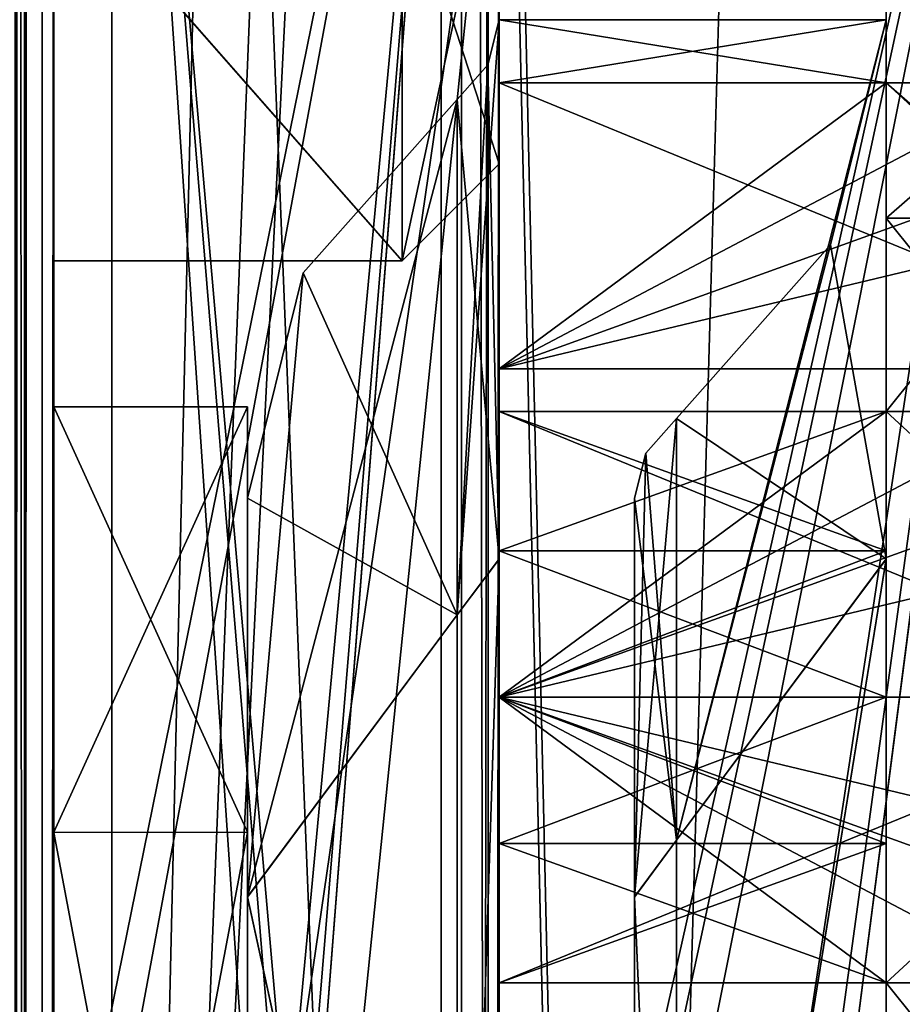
# Model space of a CAD drawing. Header units: millimetres. Extents: x -15 to 196, y -14 to 691.
# Tile 180 of 256: x 20.52 to 25.08, y 88.41 to 93.5. Entities that reach past the tile are written whole.
import ezdxf

# ---------------------------------------------------------------- set-up
doc = ezdxf.new("R2010")
doc.units = ezdxf.units.MM
doc.header["$LTSCALE"] = 41.718519
for name, color, linetype in [('1025', 7, 'CONTINUOUS'), ('1027', 7, 'CONTINUOUS'), ('1031', 7, 'CONTINUOUS'), ('123', 7, 'CONTINUOUS'), ('127', 7, 'CONTINUOUS'), ('131', 7, 'CONTINUOUS'), ('1428', 7, 'CONTINUOUS'), ('1429', 7, 'CONTINUOUS'), ('1444', 7, 'CONTINUOUS'), ('1445', 7, 'CONTINUOUS'), ('1446', 7, 'CONTINUOUS'), ('1447', 7, 'CONTINUOUS'), ('1448', 7, 'CONTINUOUS'), ('1449', 7, 'CONTINUOUS'), ('1450', 7, 'CONTINUOUS'), ('15', 7, 'CONTINUOUS'), ('1688', 7, 'CONTINUOUS'), ('1779', 7, 'CONTINUOUS'), ('1981', 7, 'CONTINUOUS'), ('1982', 7, 'CONTINUOUS'), ('1983', 7, 'CONTINUOUS'), ('1984', 7, 'CONTINUOUS'), ('1985', 7, 'CONTINUOUS'), ('2123', 7, 'CONTINUOUS'), ('2124', 7, 'CONTINUOUS'), ('2125', 7, 'CONTINUOUS'), ('2126', 7, 'CONTINUOUS'), ('2127', 7, 'CONTINUOUS'), ('2128', 7, 'CONTINUOUS'), ('2129', 7, 'CONTINUOUS'), ('2130', 7, 'CONTINUOUS'), ('2135', 7, 'CONTINUOUS'), ('2136', 7, 'CONTINUOUS'), ('2137', 7, 'CONTINUOUS'), ('2138', 7, 'CONTINUOUS'), ('2139', 7, 'CONTINUOUS'), ('2140', 7, 'CONTINUOUS'), ('2141', 7, 'CONTINUOUS'), ('2147', 7, 'CONTINUOUS'), ('35', 7, 'CONTINUOUS'), ('37', 7, 'CONTINUOUS'), ('38', 7, 'CONTINUOUS'), ('57', 7, 'CONTINUOUS'), ('60', 7, 'CONTINUOUS'), ('675', 7, 'CONTINUOUS'), ('68', 7, 'CONTINUOUS'), ('78', 7, 'CONTINUOUS'), ('79', 7, 'CONTINUOUS')]:
    doc.layers.add(name, color=color, linetype=linetype)

msp = doc.modelspace()

# ---------------------------------------------------------------- linework, layer by layer
at = {"layer": '1025', "color": 254, "linetype": 'Continuous', "true_color": 0xd7d4d0}
for points in [[(23, 64.3337, -158.0366), (23, 126.7648, -165.7021), (23, 125.7289, -174.1388), (23, 64.3337, -158.0366)], [(23, 63.2978, -166.4732), (23, 64.3337, -158.0366), (23, 125.7289, -174.1388), (23, 63.2978, -166.4732)]]:
    msp.add_3dface(points, dxfattribs=at)
at = {"layer": '1027', "linetype": 'Continuous'}
for points in [[(20.5, 64.3337, -158.0366), (20.5, 126.7648, -165.7021), (23, 64.3337, -158.0366), (20.5, 64.3337, -158.0366)], [(20.5, 126.7648, -165.7021), (23, 126.7648, -165.7021), (23, 64.3337, -158.0366), (20.5, 126.7648, -165.7021)]]:
    msp.add_3dface(points, dxfattribs=at)
at = {"layer": '1031', "linetype": 'Continuous'}
for points in [[(20.5, 125.7289, -174.1388), (20.5, 63.2978, -166.4732), (23, 125.7289, -174.1388), (20.5, 125.7289, -174.1388)], [(20.5, 63.2978, -166.4732), (23, 63.2978, -166.4732), (23, 125.7289, -174.1388), (20.5, 63.2978, -166.4732)]]:
    msp.add_3dface(points, dxfattribs=at)
at = {"layer": '123', "linetype": 'Continuous'}
for points in [[(23, 78.0161, -147.1659), (23, 95.217, -143.5097), (20.5, 78.0161, -147.1659), (23, 78.0161, -147.1659)], [(23, 95.217, -143.5097), (20.5, 95.217, -143.5097), (20.5, 78.0161, -147.1659), (23, 95.217, -143.5097)]]:
    msp.add_3dface(points, dxfattribs=at)
at = {"layer": '127', "linetype": 'Continuous'}
for points in [[(20.7, 54.4186, -90.454), (20.7, 649.568, -142.5228), (20.7, 84.0018, -89.5), (20.7, 54.4186, -90.454)], [(20.7, 649.568, -142.5228), (20.7, 99.2541, -75.2773), (20.7, 91.5, -82), (20.7, 649.568, -142.5228)], [(20.7, 84.0018, -89.5), (20.7, 649.568, -142.5228), (20.7, 89.3003, -87.3062), (20.7, 84.0018, -89.5)], [(20.7, 89.3003, -87.3062), (20.7, 649.568, -142.5228), (20.7, 91.5, -82), (20.7, 89.3003, -87.3062)], [(20.7, 99.8642, -61.3039), (20.7, 12, -53.6168), (20.7, 99.5594, -61.2839), (20.7, 99.8642, -61.3039)], [(20.7, 99.5594, -61.2839), (20.7, 12, -53.6168), (20.7, 99.2541, -61.2773), (20.7, 99.5594, -61.2839)], [(20.7, 99.2541, -61.2773), (20.7, 12, -53.6168), (20.7, 94.3036, -63.3283), (20.7, 99.2541, -61.2773)], [(20.7, 99.2541, -75.2773), (20.7, 94.3015, -73.2241), (20.7, 91.5, -82), (20.7, 99.2541, -75.2773)], [(20.7, 94.3036, -63.3283), (20.7, 12, -53.6168), (20.7, 92.2541, -68.2783), (20.7, 94.3036, -63.3283)], [(20.7, 94.3015, -73.2241), (20.7, 92.2541, -68.2783), (20.7, 91.5, -82), (20.7, 94.3015, -73.2241)], [(20.7, 92.2541, -68.2783), (20.7, 12, -53.6168), (20.7, 49.2633, -61.9289), (20.7, 92.2541, -68.2783)], [(20.7, 92.2541, -68.2783), (20.7, 49.2633, -61.9289), (20.7, 83.9982, -74.5), (20.7, 92.2541, -68.2783)], [(20.7, 91.5, -82), (20.7, 92.2541, -68.2783), (20.7, 89.3025, -76.696), (20.7, 91.5, -82)], [(20.7, 89.3025, -76.696), (20.7, 92.2541, -68.2783), (20.7, 83.9982, -74.5), (20.7, 89.3025, -76.696)]]:
    msp.add_3dface(points, dxfattribs=at)
at = {"layer": '131', "linetype": 'Continuous'}
for points in [[(20.5689, 680.027, -111.5646), (20.2742, 679.5982, -111.2022), (20.5, 12, -53.0145), (20.5689, 680.027, -111.5646)], [(20.6487, 12, -53.2995), (20.5689, 680.027, -111.5646), (20.5, 12, -53.0145), (20.6487, 12, -53.2995)], [(20.5689, 680.027, -111.5646), (20.6487, 12, -53.2995), (20.7, 99.8642, -61.3039), (20.5689, 680.027, -111.5646)], [(20.7, 12, -53.6168), (20.7, 99.8642, -61.3039), (20.6487, 12, -53.2995), (20.7, 12, -53.6168)]]:
    msp.add_3dface(points, dxfattribs=at)
at = {"layer": '1428', "linetype": 'Continuous'}
for points in [[(22.5, 94.3043, -63.3275), (20.7, 94.3036, -63.3283), (22.5, 92.2541, -68.2773), (22.5, 94.3043, -63.3275)], [(22.5, 92.2541, -68.2773), (20.7, 94.3015, -73.2241), (22.5, 94.3043, -73.227), (22.5, 92.2541, -68.2773)], [(20.7, 94.3036, -63.3283), (20.7, 92.2541, -68.2783), (22.5, 92.2541, -68.2773), (20.7, 94.3036, -63.3283)], [(20.7, 92.2541, -68.2783), (20.7, 94.3015, -73.2241), (22.5, 92.2541, -68.2773), (20.7, 92.2541, -68.2783)]]:
    msp.add_3dface(points, dxfattribs=at)
at = {"layer": '1429', "linetype": 'Continuous'}
for points in [[(23, 92.7546, -68.1984), (23, 94.6821, -63.6569), (22.5, 94.3043, -63.3275), (23, 92.7546, -68.1984)], [(23, 94.5839, -72.7982), (23, 92.7546, -68.1984), (22.5, 92.2541, -68.2773), (23, 94.5839, -72.7982)], [(23, 94.5839, -72.7982), (22.5, 92.2541, -68.2773), (22.5, 94.3043, -73.227), (23, 94.5839, -72.7982)], [(23, 92.7546, -68.1984), (22.5, 94.3043, -63.3275), (22.5, 92.2541, -68.2773), (23, 92.7546, -68.1984)]]:
    msp.add_3dface(points, dxfattribs=at)
at = {"layer": '1444', "color": 30, "linetype": 'Continuous', "true_color": 0xe68018}
for points in [[(20.7, 89.3003, -87.3062), (20.7, 91.5, -82), (21.7, 89.3025, -87.304), (20.7, 89.3003, -87.3062)], [(21.7, 89.3025, -87.304), (20.7, 91.5, -82), (21.7, 91.5, -82), (21.7, 89.3025, -87.304)], [(21.7, 83.9982, -89.5), (20.7, 89.3003, -87.3062), (21.7, 89.3025, -87.304), (21.7, 83.9982, -89.5)], [(20.7, 84.0018, -89.5), (20.7, 89.3003, -87.3062), (21.7, 83.9982, -89.5), (20.7, 84.0018, -89.5)]]:
    msp.add_3dface(points, dxfattribs=at)
at = {"layer": '1445', "color": 30, "linetype": 'Continuous', "true_color": 0xe68018}
for points in [[(20.7, 91.5, -82), (20.7, 89.3025, -76.696), (21.7, 91.5, -82), (20.7, 91.5, -82)], [(21.7, 91.5, -82), (20.7, 89.3025, -76.696), (21.7, 89.3003, -76.6938), (21.7, 91.5, -82)], [(20.7, 89.3025, -76.696), (20.7, 83.9982, -74.5), (21.7, 89.3003, -76.6938), (20.7, 89.3025, -76.696)], [(21.7, 89.3003, -76.6938), (20.7, 83.9982, -74.5), (21.7, 84.0018, -74.5), (21.7, 89.3003, -76.6938)]]:
    msp.add_3dface(points, dxfattribs=at)
at = {"layer": '1446', "color": 30, "linetype": 'Continuous', "true_color": 0xe68018}
for points in [[(21.7, 89.3025, -87.304), (21.7, 91.5, -82), (21.7, 91.028, -82), (21.7, 89.3025, -87.304)], [(21.7, 91.5, -82), (21.7, 89.3003, -76.6938), (21.7, 91.028, -82), (21.7, 91.5, -82)], [(21.7, 89.3025, -87.304), (21.7, 91.028, -82), (21.7, 88.9666, -86.9724), (21.7, 89.3025, -87.304)], [(21.7, 91.028, -82), (21.7, 89.3003, -76.6938), (21.7, 88.9688, -77.0298), (21.7, 91.028, -82)], [(21.7, 83.9982, -89.5), (21.7, 89.3025, -87.304), (21.7, 84.0011, -89.028), (21.7, 83.9982, -89.5)], [(21.7, 84.0011, -89.028), (21.7, 89.3025, -87.304), (21.7, 88.9666, -86.9724), (21.7, 84.0011, -89.028)], [(21.7, 89.3003, -76.6938), (21.7, 84.0018, -74.5), (21.7, 88.9688, -77.0298), (21.7, 89.3003, -76.6938)], [(21.7, 88.9688, -77.0298), (21.7, 84.0018, -74.5), (21.7, 83.9989, -74.972), (21.7, 88.9688, -77.0298)]]:
    msp.add_3dface(points, dxfattribs=at)
at = {"layer": '1447', "color": 254, "linetype": 'Continuous', "true_color": 0xd7d4d0}
for points in [[(21.9873, 92.1917, -82), (21.7, 88.9688, -77.0298), (22.7833, 93.0879, -82), (21.9873, 92.1917, -82)], [(22.7833, 93.0879, -82), (21.7, 88.9688, -77.0298), (22.7833, 90.4261, -75.5739), (22.7833, 93.0879, -82)], [(21.7, 91.028, -82), (21.7, 88.9688, -77.0298), (21.9873, 92.1917, -82), (21.7, 91.028, -82)], [(22.7833, 90.4261, -75.5739), (21.7, 88.9688, -77.0298), (22.7833, 84, -72.9121), (22.7833, 90.4261, -75.5739)], [(21.7, 88.9688, -77.0298), (21.7, 83.9989, -74.972), (22.7833, 84, -72.9121), (21.7, 88.9688, -77.0298)]]:
    msp.add_3dface(points, dxfattribs=at)
at = {"layer": '1448', "color": 254, "linetype": 'Continuous', "true_color": 0xd7d4d0}
for points in [[(21.9873, 92.1917, -82), (22.7833, 93.0879, -82), (22.7833, 90.4261, -88.4261), (21.9873, 92.1917, -82)], [(21.7, 91.028, -82), (21.9873, 92.1917, -82), (22.7833, 90.4261, -88.4261), (21.7, 91.028, -82)], [(21.7, 88.9666, -86.9724), (21.7, 91.028, -82), (22.7833, 90.4261, -88.4261), (21.7, 88.9666, -86.9724)], [(22.7833, 84, -91.0879), (21.7, 88.9666, -86.9724), (22.7833, 90.4261, -88.4261), (22.7833, 84, -91.0879)], [(21.7, 84.0011, -89.028), (21.7, 88.9666, -86.9724), (22.7833, 84, -91.0879), (21.7, 84.0011, -89.028)]]:
    msp.add_3dface(points, dxfattribs=at)
at = {"layer": '1449', "color": 254, "linetype": 'Continuous', "true_color": 0xd7d4d0}
for points in [[(23, 93.4998, -82), (23, 90.7153, -88.7195), (22.9425, 93.2671, -82), (23, 93.4998, -82)], [(23, 90.7153, -88.7195), (22.7833, 93.0879, -82), (22.9425, 93.2671, -82), (23, 90.7153, -88.7195)], [(22.7833, 93.0879, -82), (23, 90.7153, -88.7195), (22.7833, 90.4261, -88.4261), (22.7833, 93.0879, -82)], [(23, 90.7153, -88.7195), (23, 83.9948, -91.4998), (22.7833, 84, -91.0879), (23, 90.7153, -88.7195)], [(23, 90.7153, -88.7195), (22.7833, 84, -91.0879), (22.7833, 90.4261, -88.4261), (23, 90.7153, -88.7195)]]:
    msp.add_3dface(points, dxfattribs=at)
at = {"layer": '1450', "color": 254, "linetype": 'Continuous', "true_color": 0xd7d4d0}
for points in [[(23, 90.7129, -75.2781), (23, 93.4998, -82), (22.7833, 90.4261, -75.5739), (23, 90.7129, -75.2781)], [(22.7833, 90.4261, -75.5739), (23, 93.4998, -82), (22.9425, 93.2671, -82), (22.7833, 90.4261, -75.5739)], [(22.7833, 93.0879, -82), (22.7833, 90.4261, -75.5739), (22.9425, 93.2671, -82), (22.7833, 93.0879, -82)], [(23, 84.0052, -72.5002), (23, 90.7129, -75.2781), (22.7833, 84, -72.9121), (23, 84.0052, -72.5002)], [(23, 90.7129, -75.2781), (22.7833, 90.4261, -75.5739), (22.7833, 84, -72.9121), (23, 90.7129, -75.2781)]]:
    msp.add_3dface(points, dxfattribs=at)
at = {"layer": '15', "color": 7, "linetype": 'Continuous', "true_color": 0xe0f2ff}
for points in [[(27.2586, 202.0429, -101.3845), (22.7, 202.0429, -101.3845), (22.7, 43.6774, -2.4267), (27.2586, 202.0429, -101.3845)], [(27.2586, 202.0429, -101.3845), (22.7, 43.6774, -2.4267), (27.2586, 43.6774, -2.4267), (27.2586, 202.0429, -101.3845)]]:
    msp.add_3dface(points, dxfattribs=at)
at = {"layer": '1688', "color": 7, "linetype": 'Continuous', "true_color": 0xe0f2ff}
for points in [[(21, 74.9282, -186.9592), (21, 98.1017, -198.7667), (22.6, 74.4827, -186.7322), (21, 74.9282, -186.9592)], [(21, 98.1017, -198.7667), (27.2586, 98.1017, -198.7667), (23.1, 74.0372, -186.5052), (21, 98.1017, -198.7667)], [(22.6, 74.4827, -186.7322), (21, 98.1017, -198.7667), (22.9535, 74.3522, -186.6657), (22.6, 74.4827, -186.7322)], [(22.9535, 74.3522, -186.6657), (21, 98.1017, -198.7667), (23.1, 74.0372, -186.5052), (22.9535, 74.3522, -186.6657)], [(27.2586, 98.1017, -198.7667), (27.2586, 9.4392, -153.5909), (23.1, 74.0372, -186.5052), (27.2586, 98.1017, -198.7667)]]:
    msp.add_3dface(points, dxfattribs=at)
at = {"layer": '1779', "color": 254, "linetype": 'Continuous', "true_color": 0xf7f3d2}
for points in [[(22.7, 43.6774, -2.4267), (22.7, 202.0429, -101.3845), (22.7, 201.248, -102.6565), (22.7, 43.6774, -2.4267)], [(22.7, 43.6774, -2.4267), (22.7, 201.248, -102.6565), (22.7, 42.8825, -3.6988), (22.7, 43.6774, -2.4267)]]:
    msp.add_3dface(points, dxfattribs=at)
at = {"layer": '1981', "color": 254, "linetype": 'Continuous', "true_color": 0xd7d4d0}
for points in [[(25, 90.713, -88.722), (25, 93.5, -82), (23.9167, 89.261, -87.261), (25, 90.713, -88.722)], [(23.9167, 89.261, -87.261), (25, 93.5, -82), (24.7127, 92.3363, -82), (23.9167, 89.261, -87.261)], [(23.9167, 91.4401, -82), (23.9167, 89.261, -87.261), (24.7127, 92.3363, -82), (23.9167, 91.4401, -82)], [(25, 84.0052, -91.5), (25, 90.713, -88.722), (23.9167, 84, -89.4401), (25, 84.0052, -91.5)], [(23.9167, 84, -89.4401), (25, 90.713, -88.722), (23.9167, 89.261, -87.261), (23.9167, 84, -89.4401)]]:
    msp.add_3dface(points, dxfattribs=at)
at = {"layer": '1982', "color": 254, "linetype": 'Continuous', "true_color": 0xd7d4d0}
for points in [[(25, 93.5, -82), (25, 90.7154, -75.2803), (24.7127, 92.3363, -82), (25, 93.5, -82)], [(25, 90.7154, -75.2803), (23.9167, 91.4401, -82), (24.7127, 92.3363, -82), (25, 90.7154, -75.2803)], [(23.9167, 91.4401, -82), (25, 90.7154, -75.2803), (23.9167, 89.261, -76.739), (23.9167, 91.4401, -82)], [(25, 90.7154, -75.2803), (25, 83.9948, -72.5), (23.9167, 84, -74.5599), (25, 90.7154, -75.2803)], [(23.9167, 89.261, -76.739), (25, 90.7154, -75.2803), (23.9167, 84, -74.5599), (23.9167, 89.261, -76.739)]]:
    msp.add_3dface(points, dxfattribs=at)
at = {"layer": '1983', "color": 254, "linetype": 'Continuous', "true_color": 0xd7d4d0}
for points in [[(23.9167, 91.4401, -82), (23.9167, 89.261, -76.739), (23.7575, 91.2609, -82), (23.9167, 91.4401, -82)], [(23.7575, 91.2609, -82), (23.9167, 89.261, -76.739), (23.7, 91.0282, -82), (23.7575, 91.2609, -82)], [(23.7, 91.0282, -82), (23.9167, 89.261, -76.739), (23.7, 88.9667, -77.0275), (23.7, 91.0282, -82)], [(23.9167, 89.261, -76.739), (23.9167, 84, -74.5599), (23.7, 88.9667, -77.0275), (23.9167, 89.261, -76.739)], [(23.7, 88.9667, -77.0275), (23.9167, 84, -74.5599), (23.7, 84.0011, -74.9718), (23.7, 88.9667, -77.0275)]]:
    msp.add_3dface(points, dxfattribs=at)
at = {"layer": '1984', "color": 254, "linetype": 'Continuous', "true_color": 0xd7d4d0}
for points in [[(23.7, 91.0282, -82), (23.7, 88.9667, -77.0275), (23.7, 88.9689, -86.9703), (23.7, 91.0282, -82)], [(23.7, 88.9689, -86.9703), (23.7, 88.9667, -77.0275), (23.7, 87.85, -82), (23.7, 88.9689, -86.9703)], [(23.7, 83.9989, -89.0282), (23.7, 88.9689, -86.9703), (23.7, 84, -85.15), (23.7, 83.9989, -89.0282)], [(23.7, 84, -85.15), (23.7, 88.9689, -86.9703), (23.7, 85.6571, -84.6789), (23.7, 84, -85.15)], [(23.7, 85.6571, -84.6789), (23.7, 88.9689, -86.9703), (23.7, 86.8185, -83.4066), (23.7, 85.6571, -84.6789)], [(23.7, 86.8185, -83.4066), (23.7, 88.9689, -86.9703), (23.7, 87.1132, -82.9709), (23.7, 86.8185, -83.4066)], [(23.7, 87.1132, -82.9709), (23.7, 88.9689, -86.9703), (23.7, 87.5113, -82.6272), (23.7, 87.1132, -82.9709)], [(23.7, 87.5113, -82.6272), (23.7, 88.9689, -86.9703), (23.7, 87.85, -82), (23.7, 87.5113, -82.6272)], [(23.7, 88.9667, -77.0275), (23.7, 84.0011, -74.9718), (23.7, 87.5113, -81.3728), (23.7, 88.9667, -77.0275)], [(23.7, 88.9667, -77.0275), (23.7, 87.5113, -81.3728), (23.7, 87.85, -82), (23.7, 88.9667, -77.0275)]]:
    msp.add_3dface(points, dxfattribs=at)
at = {"layer": '1985', "color": 254, "linetype": 'Continuous', "true_color": 0xd7d4d0}
for points in [[(23.9167, 89.261, -87.261), (23.9167, 91.4401, -82), (23.7, 88.9689, -86.9703), (23.9167, 89.261, -87.261)], [(23.9167, 91.4401, -82), (23.7575, 91.2609, -82), (23.7, 88.9689, -86.9703), (23.9167, 91.4401, -82)], [(23.7575, 91.2609, -82), (23.7, 91.0282, -82), (23.7, 88.9689, -86.9703), (23.7575, 91.2609, -82)], [(23.9167, 84, -89.4401), (23.9167, 89.261, -87.261), (23.7, 88.9689, -86.9703), (23.9167, 84, -89.4401)], [(23.9167, 84, -89.4401), (23.7, 88.9689, -86.9703), (23.7, 83.9989, -89.0282), (23.9167, 84, -89.4401)]]:
    msp.add_3dface(points, dxfattribs=at)
at = {"layer": '2123', "color": 254, "linetype": 'Continuous', "true_color": 0xd7d4d0}
for points in [[(25, 93.1734, -183.4763), (25, 93.5, -182), (23, 93.1734, -183.4763), (25, 93.1734, -183.4763)], [(25, 93.5, -182), (25, 93.1734, -180.5237), (23, 93.5, -182), (25, 93.5, -182)], [(23, 93.1734, -183.4763), (25, 93.5, -182), (23, 93.5, -182), (23, 93.1734, -183.4763)], [(25, 93.1734, -180.5237), (23, 93.1734, -180.5237), (23, 93.5, -182), (25, 93.1734, -180.5237)]]:
    msp.add_3dface(points, dxfattribs=at)
at = {"layer": '2124', "linetype": 'Continuous'}
for points in [[(23, 93.5, -182), (23, 93.1734, -180.5237), (23, 91.6971, -182), (23, 93.5, -182)], [(23, 93.1734, -183.4763), (23, 93.5, -182), (23, 91.6971, -182), (23, 93.1734, -183.4763)]]:
    msp.add_3dface(points, dxfattribs=at)
at = {"layer": '2125', "linetype": 'Continuous'}
for points in [[(25, 93.1734, -183.4763), (23, 93.1734, -183.4763), (26.6, 91.6971, -182), (25, 93.1734, -183.4763)], [(23, 93.1734, -183.4763), (23, 91.6971, -182), (26.6, 91.6971, -182), (23, 93.1734, -183.4763)], [(25.8, 93.1734, -183.4763), (25, 93.1734, -183.4763), (26.6, 91.6971, -182), (25.8, 93.1734, -183.4763)]]:
    msp.add_3dface(points, dxfattribs=at)
at = {"layer": '2126', "linetype": 'Continuous'}
for points in [[(25, 92.4749, -184.4749), (25, 93.1734, -183.4763), (25.8, 92.4749, -184.4749), (25, 92.4749, -184.4749)], [(25, 93.1734, -183.4763), (25.8, 93.1734, -183.4763), (25.8, 92.4749, -184.4749), (25, 93.1734, -183.4763)], [(25, 91.4763, -185.1734), (25, 92.4749, -184.4749), (25.8, 91.4763, -185.1734), (25, 91.4763, -185.1734)], [(25.8, 91.4763, -185.1734), (25, 92.4749, -184.4749), (25.8, 92.4749, -184.4749), (25.8, 91.4763, -185.1734)]]:
    msp.add_3dface(points, dxfattribs=at)
at = {"layer": '2127', "linetype": 'Continuous'}
for points in [[(25, 91.4763, -185.1734), (25.8, 91.4763, -185.1734), (23, 90, -183.6971), (25, 91.4763, -185.1734)], [(23, 91.4763, -185.1734), (25, 91.4763, -185.1734), (23, 90, -183.6971), (23, 91.4763, -185.1734)], [(23, 90, -183.6971), (25.8, 91.4763, -185.1734), (26.216, 91.1603, -184.8574), (23, 90, -183.6971)], [(26.6, 90.8617, -184.5588), (23, 90, -183.6971), (26.216, 91.1603, -184.8574), (26.6, 90.8617, -184.5588)], [(26.6, 90, -183.6971), (23, 90, -183.6971), (26.6, 90.8617, -184.5588), (26.6, 90, -183.6971)]]:
    msp.add_3dface(points, dxfattribs=at)
at = {"layer": '2128', "color": 254, "linetype": 'Continuous', "true_color": 0xd7d4d0}
for points in [[(25, 90.756, -185.4173), (25, 91.4763, -185.1734), (23, 90.756, -185.4173), (25, 90.756, -185.4173)], [(25, 91.4763, -185.1734), (23, 91.4763, -185.1734), (23, 90.756, -185.4173), (25, 91.4763, -185.1734)], [(25, 90, -185.5), (25, 90.756, -185.4173), (23, 90, -185.5), (25, 90, -185.5)], [(23, 90, -185.5), (25, 90.756, -185.4173), (23, 90.756, -185.4173), (23, 90, -185.5)], [(25, 89.244, -185.4173), (25, 90, -185.5), (23, 89.244, -185.4173), (25, 89.244, -185.4173)], [(23, 89.244, -185.4173), (25, 90, -185.5), (23, 90, -185.5), (23, 89.244, -185.4173)], [(25, 88.5237, -185.1734), (25, 89.244, -185.4173), (23, 88.5237, -185.1734), (25, 88.5237, -185.1734)], [(23, 88.5237, -185.1734), (25, 89.244, -185.4173), (23, 89.244, -185.4173), (23, 88.5237, -185.1734)]]:
    msp.add_3dface(points, dxfattribs=at)
at = {"layer": '2129', "linetype": 'Continuous'}
for points in [[(26.6, 90, -183.6971), (25, 88.5237, -185.1734), (23, 88.5237, -185.1734), (26.6, 90, -183.6971)], [(23, 90, -183.6971), (26.6, 90, -183.6971), (23, 88.5237, -185.1734), (23, 90, -183.6971)], [(25, 88.5237, -185.1734), (26.6, 90, -183.6971), (25.8, 88.5237, -185.1734), (25, 88.5237, -185.1734)]]:
    msp.add_3dface(points, dxfattribs=at)
at = {"layer": '2130', "linetype": 'Continuous'}
for points in [[(25, 87.5251, -184.4749), (25, 88.5237, -185.1734), (25.8, 87.5251, -184.4749), (25, 87.5251, -184.4749)], [(25, 88.5237, -185.1734), (25.8, 88.5237, -185.1734), (25.8, 87.5251, -184.4749), (25, 88.5237, -185.1734)]]:
    msp.add_3dface(points, dxfattribs=at)
at = {"layer": '2135', "linetype": 'Continuous'}
for points in [[(25, 88.5237, -178.8266), (25, 87.5251, -179.5251), (25.8, 88.5237, -178.8266), (25, 88.5237, -178.8266)], [(25.8, 88.5237, -178.8266), (25, 87.5251, -179.5251), (25.8, 87.5251, -179.5251), (25.8, 88.5237, -178.8266)]]:
    msp.add_3dface(points, dxfattribs=at)
at = {"layer": '2136', "linetype": 'Continuous'}
for points in [[(25, 88.5237, -178.8266), (25.8, 88.5237, -178.8266), (23, 90, -180.3029), (25, 88.5237, -178.8266)], [(23, 88.5237, -178.8266), (25, 88.5237, -178.8266), (23, 90, -180.3029), (23, 88.5237, -178.8266)], [(23, 90, -180.3029), (25.8, 88.5237, -178.8266), (26.216, 88.8397, -179.1426), (23, 90, -180.3029)], [(26.6, 90, -180.3029), (23, 90, -180.3029), (26.6, 89.1383, -179.4412), (26.6, 90, -180.3029)], [(26.6, 89.1383, -179.4412), (23, 90, -180.3029), (26.216, 88.8397, -179.1426), (26.6, 89.1383, -179.4412)]]:
    msp.add_3dface(points, dxfattribs=at)
at = {"layer": '2137', "color": 254, "linetype": 'Continuous', "true_color": 0xd7d4d0}
for points in [[(25, 91.4763, -178.8266), (25, 90.756, -178.5827), (23, 91.4763, -178.8266), (25, 91.4763, -178.8266)], [(23, 91.4763, -178.8266), (25, 90.756, -178.5827), (23, 90.756, -178.5827), (23, 91.4763, -178.8266)], [(25, 90.756, -178.5827), (25, 90, -178.5), (23, 90.756, -178.5827), (25, 90.756, -178.5827)], [(25, 90, -178.5), (23, 90, -178.5), (23, 90.756, -178.5827), (25, 90, -178.5)], [(25, 90, -178.5), (25, 89.244, -178.5827), (23, 90, -178.5), (25, 90, -178.5)], [(23, 90, -178.5), (25, 89.244, -178.5827), (23, 89.244, -178.5827), (23, 90, -178.5)], [(25, 89.244, -178.5827), (25, 88.5237, -178.8266), (23, 89.244, -178.5827), (25, 89.244, -178.5827)], [(25, 88.5237, -178.8266), (23, 88.5237, -178.8266), (23, 89.244, -178.5827), (25, 88.5237, -178.8266)]]:
    msp.add_3dface(points, dxfattribs=at)
at = {"layer": '2138', "linetype": 'Continuous'}
for points in [[(23, 90, -178.5), (23, 90, -180.3029), (23, 91.4763, -178.8266), (23, 90, -178.5)], [(23, 90, -178.5), (23, 91.4763, -178.8266), (23, 90.756, -178.5827), (23, 90, -178.5)], [(23, 88.5237, -178.8266), (23, 90, -180.3029), (23, 89.244, -178.5827), (23, 88.5237, -178.8266)], [(23, 90, -180.3029), (23, 90, -178.5), (23, 89.244, -178.5827), (23, 90, -180.3029)]]:
    msp.add_3dface(points, dxfattribs=at)
at = {"layer": '2139', "linetype": 'Continuous'}
for points in [[(26.6, 90, -180.3029), (25, 91.4763, -178.8266), (23, 91.4763, -178.8266), (26.6, 90, -180.3029)], [(23, 90, -180.3029), (26.6, 90, -180.3029), (23, 91.4763, -178.8266), (23, 90, -180.3029)], [(25, 91.4763, -178.8266), (26.6, 90, -180.3029), (25.8, 91.4763, -178.8266), (25, 91.4763, -178.8266)]]:
    msp.add_3dface(points, dxfattribs=at)
at = {"layer": '2140', "linetype": 'Continuous'}
for points in [[(25, 93.1734, -180.5237), (25, 92.4749, -179.5251), (25.8, 93.1734, -180.5237), (25, 93.1734, -180.5237)], [(25.8, 93.1734, -180.5237), (25, 92.4749, -179.5251), (25.8, 92.4749, -179.5251), (25.8, 93.1734, -180.5237)], [(25, 92.4749, -179.5251), (25, 91.4763, -178.8266), (25.8, 92.4749, -179.5251), (25, 92.4749, -179.5251)], [(25, 91.4763, -178.8266), (25.8, 91.4763, -178.8266), (25.8, 92.4749, -179.5251), (25, 91.4763, -178.8266)]]:
    msp.add_3dface(points, dxfattribs=at)
at = {"layer": '2141', "linetype": 'Continuous'}
for points in [[(23, 93.1734, -180.5237), (25, 93.1734, -180.5237), (23, 91.6971, -182), (23, 93.1734, -180.5237)], [(23, 91.6971, -182), (25, 93.1734, -180.5237), (25.8, 93.1734, -180.5237), (23, 91.6971, -182)], [(23, 91.6971, -182), (25.8, 93.1734, -180.5237), (26.216, 92.8574, -180.8397), (23, 91.6971, -182)], [(26.6, 92.5588, -181.1383), (23, 91.6971, -182), (26.216, 92.8574, -180.8397), (26.6, 92.5588, -181.1383)], [(26.6, 91.6971, -182), (23, 91.6971, -182), (26.6, 92.5588, -181.1383), (26.6, 91.6971, -182)]]:
    msp.add_3dface(points, dxfattribs=at)
at = {"layer": '2147', "linetype": 'Continuous'}
for points in [[(23, 91.4763, -185.1734), (23, 90, -183.6971), (23, 90.756, -185.4173), (23, 91.4763, -185.1734)], [(23, 90, -183.6971), (23, 90, -185.5), (23, 90.756, -185.4173), (23, 90, -183.6971)], [(23, 90, -183.6971), (23, 88.5237, -185.1734), (23, 90, -185.5), (23, 90, -183.6971)], [(23, 88.5237, -185.1734), (23, 89.244, -185.4173), (23, 90, -185.5), (23, 88.5237, -185.1734)]]:
    msp.add_3dface(points, dxfattribs=at)
at = {"layer": '35', "color": 254, "linetype": 'Continuous', "true_color": 0xd7d4d0}
for points in [[(23, 43.0425, -3.7988), (23, 201.248, -102.6565), (23, 60.8535, -33.8965), (23, 43.0425, -3.7988)], [(23, 60.8535, -33.8965), (23, 201.248, -102.6565), (23, 61, -34.25), (23, 60.8535, -33.8965)], [(23, 61, -34.25), (23, 201.248, -102.6565), (23, 61, -38.25), (23, 61, -34.25)], [(23, 61, -38.25), (23, 201.248, -102.6565), (23, 99.3968, -61.7788), (23, 61, -38.25)], [(23, 99.3255, -61.7777), (23, 61, -38.25), (23, 99.3968, -61.7788), (23, 99.3255, -61.7777)], [(23, 99.2541, -61.7773), (23, 61, -38.25), (23, 99.3255, -61.7777), (23, 99.2541, -61.7773)], [(23, 94.6821, -63.6569), (23, 61, -38.25), (23, 99.2541, -61.7773), (23, 94.6821, -63.6569)], [(23, 98.1704, -196.0106), (23, 10.9202, -151.5544), (23, 97.3792, -195.3888), (23, 98.1704, -196.0106)], [(23, 97.3792, -195.3888), (23, 10.9202, -151.5544), (23, 11.0086, -151.3808), (23, 97.3792, -195.3888)], [(23, 95.217, -143.5097), (23, 78.0161, -147.1659), (23, 93.4998, -82), (23, 95.217, -143.5097)], [(23, 95.217, -143.5097), (23, 93.4998, -82), (23, 94.5839, -72.7982), (23, 95.217, -143.5097)], [(23, 84.0052, -72.5002), (23, 77.2847, -75.2805), (23, 94.6821, -63.6569), (23, 84.0052, -72.5002)], [(23, 77.2847, -75.2805), (23, 61, -38.25), (23, 94.6821, -63.6569), (23, 77.2847, -75.2805)], [(23, 92.7546, -68.1984), (23, 84.0052, -72.5002), (23, 94.6821, -63.6569), (23, 92.7546, -68.1984)], [(23, 94.5839, -72.7982), (23, 93.4998, -82), (23, 92.7546, -68.1984), (23, 94.5839, -72.7982)], [(23, 93.4998, -82), (23, 78.0161, -147.1659), (23, 90.7153, -88.7195), (23, 93.4998, -82)], [(23, 93.4998, -82), (23, 90.7129, -75.2781), (23, 92.7546, -68.1984), (23, 93.4998, -82)], [(23, 90.7129, -75.2781), (23, 84.0052, -72.5002), (23, 92.7546, -68.1984), (23, 90.7129, -75.2781)], [(23, 90.7153, -88.7195), (23, 78.0161, -147.1659), (23, 83.9948, -91.4998), (23, 90.7153, -88.7195)]]:
    msp.add_3dface(points, dxfattribs=at)
at = {"layer": '37', "color": 254, "linetype": 'Continuous', "true_color": 0xf7f3d2}
for points in [[(23, 201.248, -102.6565), (23, 43.0425, -3.7988), (22.7, 201.248, -102.6565), (23, 201.248, -102.6565)], [(22.7, 201.248, -102.6565), (23, 43.0425, -3.7988), (22.7, 42.8825, -3.6988), (22.7, 201.248, -102.6565)], [(25.8, 48.9, -7.4589), (25, 43.0425, -3.7988), (25, 201.248, -102.6565), (25.8, 48.9, -7.4589)], [(25.8, 50.9, -8.7087), (25.8, 48.9, -7.4589), (25, 201.248, -102.6565), (25.8, 50.9, -8.7087)], [(25.8657, 51.0482, -8.8013), (25.8, 50.9, -8.7087), (25, 201.248, -102.6565), (25.8657, 51.0482, -8.8013)], [(26, 51.1, -8.8337), (25.8657, 51.0482, -8.8013), (25, 201.248, -102.6565), (26, 51.1, -8.8337)], [(25.8, 98.7361, -38.6), (26, 51.1, -8.8337), (25, 201.248, -102.6565), (25.8, 98.7361, -38.6)]]:
    msp.add_3dface(points, dxfattribs=at)
at = {"layer": '38', "color": 254, "linetype": 'Continuous', "true_color": 0xd7d4d0}
for points in [[(25, 201.248, -102.6565), (25, 43.0425, -3.7988), (25, 141.6379, -107.901), (25, 201.248, -102.6565)], [(25, 141.6379, -107.901), (25, 43.0425, -3.7988), (25, 138, -105.8), (25, 141.6379, -107.901)], [(25, 138, -105.8), (25, 43.0425, -3.7988), (25, 134.3631, -107.8994), (25, 138, -105.8)], [(25, 134.3631, -107.8994), (25, 43.0425, -3.7988), (25, 134.3621, -112.099), (25, 134.3631, -107.8994)], [(25, 43.0425, -3.7988), (25, 90.7154, -75.2803), (25, 134.3621, -112.099), (25, 43.0425, -3.7988)], [(25, 134.3621, -112.099), (25, 90.7154, -75.2803), (25, 131, -167.8), (25, 134.3621, -112.099)], [(25, 90.7154, -75.2803), (25, 93.5, -82), (25, 131, -167.8), (25, 90.7154, -75.2803)], [(25, 10.9202, -151.5544), (25, 99.5826, -196.7302), (25, 12.9681, -138.7485), (25, 10.9202, -151.5544)], [(25, 16, -140.5), (25, 99.5826, -196.7302), (25, 19.0307, -138.7506), (25, 16, -140.5)], [(25, 99.5826, -196.7302), (25, 16, -140.5), (25, 12.9681, -138.7485), (25, 99.5826, -196.7302)], [(25, 19.0307, -138.7506), (25, 99.5826, -196.7302), (25, 19.0319, -135.2515), (25, 19.0307, -138.7506)], [(25, 19.0319, -135.2515), (25, 99.5826, -196.7302), (25, 87.5251, -184.4749), (25, 19.0319, -135.2515)], [(25, 99.5826, -196.7302), (25, 96.3621, -157.099), (25, 93.5, -182), (25, 99.5826, -196.7302)], [(25, 93.1734, -183.4763), (25, 99.5826, -196.7302), (25, 93.5, -182), (25, 93.1734, -183.4763)], [(25, 99.5826, -196.7302), (25, 93.1734, -183.4763), (25, 92.4749, -184.4749), (25, 99.5826, -196.7302)], [(25, 87.5251, -184.4749), (25, 99.5826, -196.7302), (25, 88.5237, -185.1734), (25, 87.5251, -184.4749)], [(25, 88.5237, -185.1734), (25, 99.5826, -196.7302), (25, 89.244, -185.4173), (25, 88.5237, -185.1734)], [(25, 89.244, -185.4173), (25, 99.5826, -196.7302), (25, 90, -185.5), (25, 89.244, -185.4173)], [(25, 90, -185.5), (25, 99.5826, -196.7302), (25, 90.756, -185.4173), (25, 90, -185.5)], [(25, 90.756, -185.4173), (25, 99.5826, -196.7302), (25, 91.4763, -185.1734), (25, 90.756, -185.4173)], [(25, 91.4763, -185.1734), (25, 99.5826, -196.7302), (25, 92.4749, -184.4749), (25, 91.4763, -185.1734)], [(25, 96.3621, -157.099), (25, 93.5, -82), (25, 93.5, -182), (25, 96.3621, -157.099)], [(25, 93.5, -82), (25, 90.713, -88.722), (25, 93.5, -182), (25, 93.5, -82)], [(25, 93.5, -182), (25, 90.713, -88.722), (25, 93.1734, -180.5237), (25, 93.5, -182)], [(25, 93.1734, -180.5237), (25, 90.713, -88.722), (25, 92.4749, -179.5251), (25, 93.1734, -180.5237)], [(25, 92.4749, -179.5251), (25, 90.713, -88.722), (25, 91.4763, -178.8266), (25, 92.4749, -179.5251)], [(25, 91.4763, -178.8266), (25, 90.713, -88.722), (25, 90.756, -178.5827), (25, 91.4763, -178.8266)], [(25, 90.756, -178.5827), (25, 90.713, -88.722), (25, 90, -178.5), (25, 90.756, -178.5827)], [(25, 90.7154, -75.2803), (25, 43.0425, -3.7988), (25, 83.9948, -72.5), (25, 90.7154, -75.2803)], [(25, 90.713, -88.722), (25, 84.0052, -91.5), (25, 90, -178.5), (25, 90.713, -88.722)], [(25, 90, -178.5), (25, 84.0052, -91.5), (25, 89.244, -178.5827), (25, 90, -178.5)], [(25, 89.244, -178.5827), (25, 84.0052, -91.5), (25, 88.5237, -178.8266), (25, 89.244, -178.5827)], [(25, 88.5237, -178.8266), (25, 84.0052, -91.5), (25, 87.5251, -179.5251), (25, 88.5237, -178.8266)]]:
    msp.add_3dface(points, dxfattribs=at)
at = {"layer": '57', "color": 254, "linetype": 'Continuous', "true_color": 0xf7f3d2}
for points in [[(21.1465, 75.2942, -185.4622), (26.2, 98.7826, -197.4302), (21, 75.6092, -185.6227), (21.1465, 75.2942, -185.4622)], [(21, 75.6092, -185.6227), (26.2, 98.7826, -197.4302), (23.2, 97.1682, -196.6076), (21, 75.6092, -185.6227)], [(21.5, 75.1637, -185.3957), (26.2, 98.7826, -197.4302), (21.1465, 75.2942, -185.4622), (21.5, 75.1637, -185.3957)], [(22.6, 75.1637, -185.3957), (26.2, 98.7826, -197.4302), (21.5, 75.1637, -185.3957), (22.6, 75.1637, -185.3957)], [(22.9535, 75.0332, -185.3292), (26.2, 98.7826, -197.4302), (22.6, 75.1637, -185.3957), (22.9535, 75.0332, -185.3292)], [(23.1, 74.7182, -185.1687), (26.2, 98.7826, -197.4302), (22.9535, 75.0332, -185.3292), (23.1, 74.7182, -185.1687)], [(26, 36.5086, -165.7), (26.2, 98.7826, -197.4302), (23.1, 74.7182, -185.1687), (26, 36.5086, -165.7)], [(21, 98.1605, -197.1132), (21, 75.6092, -185.6227), (21.5135, 97.6801, -196.8684), (21, 98.1605, -197.1132)], [(21.5135, 97.6801, -196.8684), (21, 75.6092, -185.6227), (22.0757, 97.1682, -196.6076), (21.5135, 97.6801, -196.8684)], [(22.0757, 97.1682, -196.6076), (21, 75.6092, -185.6227), (23.2, 97.1682, -196.6076), (22.0757, 97.1682, -196.6076)]]:
    msp.add_3dface(points, dxfattribs=at)
at = {"layer": '60', "color": 254, "linetype": 'Continuous', "true_color": 0xd7d4d0}
for points in [[(25, 10.9202, -151.5544), (23, 98.1704, -196.0106), (23, 99.5826, -196.7302), (25, 10.9202, -151.5544)], [(25, 99.5826, -196.7302), (25, 10.9202, -151.5544), (23, 99.5826, -196.7302), (25, 99.5826, -196.7302)], [(23, 10.9202, -151.5544), (23, 98.1704, -196.0106), (25, 10.9202, -151.5544), (23, 10.9202, -151.5544)]]:
    msp.add_3dface(points, dxfattribs=at)
at = {"layer": '675', "linetype": 'Continuous'}
for points in [[(20.2742, 676.5793, -145.7079), (20.5689, 677.0646, -145.4254), (20.5471, 55.2892, -91.0636), (20.2742, 676.5793, -145.7079)], [(20.5471, 55.2892, -91.0636), (20.5689, 677.0646, -145.4254), (20.7, 649.568, -142.5228), (20.5471, 55.2892, -91.0636)], [(20.2742, 676.5793, -145.7079), (20.5471, 55.2892, -91.0636), (20.248, 55.7889, -91.4135), (20.2742, 676.5793, -145.7079)], [(20.7, 649.568, -142.5228), (20.7, 54.4186, -90.454), (20.5471, 55.2892, -91.0636), (20.7, 649.568, -142.5228)]]:
    msp.add_3dface(points, dxfattribs=at)
at = {"layer": '68', "color": 254, "linetype": 'Continuous', "true_color": 0xf7f3d2}
for points in [[(21, 75.6092, -185.6227), (21, 98.1605, -197.1132), (21, 98.1017, -198.7667), (21, 75.6092, -185.6227)], [(21, 74.9282, -186.9592), (21, 75.6092, -185.6227), (21, 98.1017, -198.7667), (21, 74.9282, -186.9592)]]:
    msp.add_3dface(points, dxfattribs=at)
at = {"layer": '78', "linetype": 'Continuous'}
for points in [[(-10.1921, 96.8961, -196.3368), (22.8052, 97.2884, -195.5669), (18.6608, 76.8911, -185.2958), (-10.1921, 96.8961, -196.3368)], [(18.6608, 76.8911, -185.2958), (22.8052, 97.2884, -195.5669), (18.9815, 76.6508, -185.1639), (18.6608, 76.8911, -185.2958)], [(18.9815, 76.6508, -185.1639), (22.8052, 97.2884, -195.5669), (20.694, 74.7128, -184.1261), (18.9815, 76.6508, -185.1639)], [(20.694, 74.7128, -184.1261), (22.8052, 97.2884, -195.5669), (20.9103, 74.3437, -183.9317), (20.694, 74.7128, -184.1261)], [(20.9103, 74.3437, -183.9317), (22.8052, 97.2884, -195.5669), (20.9869, 73.8996, -183.7032), (20.9103, 74.3437, -183.9317)], [(20.9869, 73.8996, -183.7032), (22.8052, 97.2884, -195.5669), (22.8052, 10.9179, -151.559), (20.9869, 73.8996, -183.7032)]]:
    msp.add_3dface(points, dxfattribs=at)
at = {"layer": '79', "linetype": 'Continuous'}
for points in [[(23, 97.3792, -195.3888), (23, 11.0086, -151.3808), (22.9433, 10.9453, -151.5052), (23, 97.3792, -195.3888)], [(22.9433, 97.3158, -195.5131), (23, 97.3792, -195.3888), (22.9433, 10.9453, -151.5052), (22.9433, 97.3158, -195.5131)], [(22.8052, 10.9179, -151.559), (22.8052, 97.2884, -195.5669), (22.9433, 97.3158, -195.5131), (22.8052, 10.9179, -151.559)], [(22.8052, 10.9179, -151.559), (22.9433, 97.3158, -195.5131), (22.9433, 10.9453, -151.5052), (22.8052, 10.9179, -151.559)]]:
    msp.add_3dface(points, dxfattribs=at)

doc.saveas('drawing.dxf')
